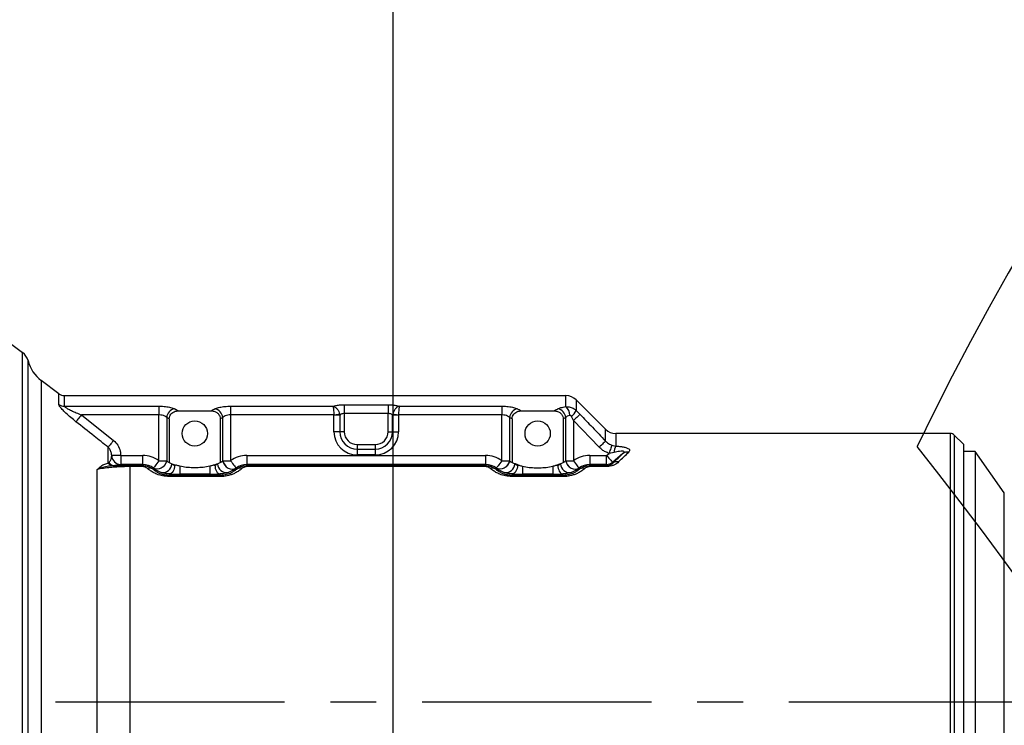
# Model space of a CAD drawing. Extents: x 0 to 8410, y 0 to 5940.
# Tile 60 of 212: x 1474 to 2019, y 4699 to 5090. Entities that reach past the tile are written whole.
import ezdxf

# ---------------------------------------------------------------- set-up
doc = ezdxf.new("R2010")
doc.units = 0
doc.header["$LTSCALE"] = 10
doc.linetypes.add('CENTERX2', pattern=[20.32, 12.7, -2.54, 2.54, -2.54])
doc.layers.get('0').update_dxf_attribs({"linetype": 'CONTINUOUS'})
doc.styles.add('SLDTEXTSTYLE0', font='TXT', dxfattribs={"width": 0.605})
doc.dimstyles.new('SLDDIMSTYLE1', dxfattribs={"dimtxt": 50, "dimasz": 50, "dimexe": 0, "dimexo": 0.0625, "dimgap": 12.5, "dimtad": 1, "dimdec": 1, "dimrnd": 1e-09, "dimzin": 12, "dimtxsty": 'SLDTEXTSTYLE0', "dimsah": 1, "dimcen": 0.09, "dimazin": 3, "dimtfac": 1, "dimtofl": 0, "dimtmove": 0, "dimatfit": 3, "dimtolj": 1, "dimtzin": 12})
doc.dimstyles.new('SLDDIMSTYLE3', dxfattribs={"dimtxt": 0.18, "dimasz": 50, "dimexe": 0, "dimexo": 0.0625, "dimgap": 0, "dimtad": 0, "dimtih": 1, "dimtoh": 1, "dimdec": 0, "dimrnd": 1e-09, "dimzin": 0, "dimtxsty": 'STANDARD', "dimblk1": 'NONE', "dimblk2": 'NONE', "dimsah": 1, "dimcen": 0.09, "dimazin": 3, "dimtfac": 50, "dimtdec": 0, "dimtofl": 0, "dimtmove": 0, "dimatfit": 3, "dimtolj": 1, "dimtzin": 0})

# ---------------------------------------------------------------- blocks, each defined once
blk = doc.blocks.new('_D_4')
at = {"color": 7, "linetype": 'CONTINUOUS'}
for p, q in [((1680.76, 4421.35), (1680.76, 5159.48)), ((3855.76, 4731.35), (3855.76, 5159.48)), ((1680.76, 5144.48), (3855.76, 5144.48))]:
    blk.add_line(p, q, dxfattribs=at)
for points in [[(1680.76, 5144.48), (1730.76, 5136.98), (1730.76, 5151.98)], [(3855.76, 5144.48), (3805.76, 5151.98), (3805.76, 5136.98)]]:
    blk.add_solid(points, dxfattribs=at)
at = {"color": 7, "linetype": 'CONTINUOUS', "insert": (2691.87, 5208.93), "char_height": 50, "attachment_point": 1, "style": 'SLDTEXTSTYLE0'}
blk.add_mtext('2175', dxfattribs=at)

msp = doc.modelspace()

# ---------------------------------------------------------------- linework, layer by layer
at = {"color": 7, "linetype": 'CONTINUOUS'}
for p, q in [((1495.48, 4882.36), (1485.73, 4889.68)), ((1498.49, 4881.35), (1776.45, 4881.35)), ((1782.1, 4879.01), (1798.42, 4862.7)), ((1561.52, 4872.88), (1580, 4872.88)), ((1751.52, 4872.88), (1770, 4872.88)), ((1556.65, 4868.43), (1556.65, 4844.21)), ((1584.87, 4868.43), (1584.87, 4844.21)), ((1746.65, 4868.43), (1746.65, 4844.21)), ((1774.87, 4868.43), (1774.87, 4844.21)), ((1989.52, 4860.35), (1804.07, 4860.35)), ((1996.76, 4854.35), (1991.64, 4859.47)), ((1996.76, 4854.35), (1996.76, 4568.35)), ((2003.26, 4850.35), (1996.76, 4850.35)), ((2019.35, 4827.38), (2003.26, 4850.35)), ((2003.26, 4850.35), (2003.26, 4572.35)), ((1571.76, 4841.35), (1569.76, 4841.35)), ((1759.76, 4841.35), (1761.76, 4841.35))]:
    msp.add_line(p, q, dxfattribs=at)
at = {"color": 8, "linetype": 'CONTINUOUS'}
for p, q in [((1495.48, 4876.45), (1495.48, 4882.36)), ((1498.49, 4881.35), (1498.49, 4875.48)), ((1776.45, 4875.22), (1776.45, 4881.35)), ((1782.1, 4879.01), (1782.1, 4873.09)), ((1498.49, 4875.48), (1550.87, 4875.48)), ((1550.87, 4875.48), (1550.87, 4870.65)), ((1590.65, 4875.48), (1647.36, 4875.48)), ((1590.65, 4875.48), (1590.65, 4870.65)), ((1653.61, 4876.28), (1677.91, 4876.28)), ((1653.61, 4876.28), (1653.61, 4871.43)), ((1677.91, 4876.28), (1677.91, 4871.43)), ((1684.16, 4875.48), (1740.87, 4875.48)), ((1740.87, 4875.48), (1740.87, 4870.65)), ((1782.1, 4873.09), (1784.18, 4870.99)), ((1507.96, 4870.65), (1525.77, 4856.47)), ((1550.87, 4870.65), (1507.96, 4870.65)), ((1550.87, 4845.2), (1550.87, 4870.65)), ((1555.2, 4869.22), (1555.2, 4845.2)), ((1586.32, 4845.2), (1586.32, 4869.22)), ((1590.65, 4870.65), (1590.65, 4845.2)), ((1647.85, 4870.65), (1590.65, 4870.65)), ((1647.86, 4870.53), (1647.85, 4870.65)), ((1647.86, 4861.35), (1647.86, 4870.53)), ((1651.14, 4870.53), (1647.86, 4870.53)), ((1651.05, 4871.1), (1651.14, 4870.53)), ((1651.14, 4870.53), (1651.14, 4861.35)), ((1653.61, 4871.43), (1653.61, 4861.35)), ((1677.91, 4871.43), (1653.61, 4871.43)), ((1677.91, 4861.35), (1677.91, 4871.43)), ((1680.37, 4870.53), (1680.47, 4871.1)), ((1680.37, 4861.35), (1680.37, 4870.53)), ((1683.66, 4870.53), (1680.37, 4870.53)), ((1683.67, 4870.65), (1683.66, 4870.53)), ((1683.66, 4870.53), (1683.66, 4861.35)), ((1740.87, 4870.65), (1683.67, 4870.65)), ((1740.87, 4845.2), (1740.87, 4870.65)), ((1745.2, 4869.22), (1745.2, 4845.2)), ((1776.32, 4845.2), (1776.32, 4869.22)), ((1780.65, 4867.59), (1779.61, 4869.68)), ((1780.65, 4867.59), (1780.65, 4845.2)), ((1794.88, 4852.77), (1780.65, 4867.59)), ((1651.14, 4861.35), (1647.86, 4861.35)), ((1653.61, 4861.35), (1651.14, 4861.35)), ((1677.91, 4861.35), (1680.37, 4861.35)), ((1680.37, 4861.35), (1683.66, 4861.35)), ((1798.42, 4856.15), (1798.42, 4862.7)), ((1804.07, 4860.35), (1804.07, 4853.41)), ((1989.52, 4562.35), (1989.52, 4860.35)), ((1991.64, 4859.47), (1991.64, 4563.23)), ((1522.76, 4843.92), (1522.76, 4852.72)), ((1660.76, 4854.2), (1670.76, 4854.2)), ((1660.76, 4854.2), (1660.76, 4851.74)), ((1660.76, 4851.74), (1670.76, 4851.74)), ((1660.76, 4851.74), (1660.76, 4848.46)), ((1670.76, 4854.2), (1670.76, 4851.74)), ((1670.76, 4851.74), (1670.76, 4848.46)), ((1801.8, 4853.92), (1804.07, 4853.41)), ((1529.76, 4848.18), (1529.76, 4843.18)), ((1529.76, 4848.18), (1541.9, 4848.18)), ((1541.9, 4848.18), (1541.9, 4843.18)), ((1550.87, 4845.2), (1555.2, 4845.2)), ((1586.32, 4845.2), (1590.65, 4845.2)), ((1599.62, 4848.18), (1731.9, 4848.18)), ((1599.62, 4848.18), (1599.62, 4843.18)), ((1670.76, 4848.46), (1660.76, 4848.46)), ((1731.9, 4848.18), (1731.9, 4843.18)), ((1740.87, 4845.2), (1745.2, 4845.2)), ((1776.32, 4845.2), (1780.65, 4845.2)), ((1789.62, 4848.18), (1789.62, 4843.18)), ((1789.62, 4848.18), (1799, 4848.18)), ((1799, 4848.18), (1800.39, 4849.34)), ((1799, 4843.18), (1799, 4848.18)), ((1803.14, 4849.76), (1800.39, 4849.34)), ((1808, 4849.21), (1802.21, 4844.35)), ((1516.75, 4606.43), (1516.75, 4840.43)), ((1522.76, 4843.92), (1523.1, 4844.23)), ((1526.44, 4842.53), (1525.55, 4842.48)), ((1541.9, 4843.18), (1529.76, 4843.18)), ((1534.78, 4841.99), (1534.78, 4842.6)), ((1534.78, 4842.6), (1541.66, 4842.6)), ((1534.78, 4841.99), (1534.78, 4613.6)), ((1541.66, 4841.99), (1534.78, 4841.99)), ((1541.66, 4842.6), (1541.9, 4843.18)), ((1541.66, 4841.99), (1541.66, 4842.6)), ((1547.9, 4841.18), (1547.63, 4840.54)), ((1558.09, 4843.49), (1558.09, 4843.59)), ((1562.42, 4842.22), (1562.42, 4837.84)), ((1579.1, 4842.22), (1579.1, 4837.84)), ((1583.43, 4843.59), (1583.43, 4843.49)), ((1593.88, 4840.54), (1593.62, 4841.18)), ((1599.62, 4843.18), (1599.86, 4842.6)), ((1731.9, 4843.18), (1599.62, 4843.18)), ((1599.86, 4841.99), (1599.86, 4842.6)), ((1599.86, 4842.6), (1731.66, 4842.6)), ((1731.66, 4841.99), (1599.86, 4841.99)), ((1731.66, 4842.6), (1731.9, 4843.18)), ((1731.66, 4841.99), (1731.66, 4842.6)), ((1737.9, 4841.18), (1737.63, 4840.54)), ((1748.09, 4843.49), (1748.09, 4843.59)), ((1752.42, 4842.22), (1752.42, 4837.84)), ((1769.1, 4842.22), (1769.1, 4837.84)), ((1773.43, 4843.59), (1773.43, 4843.49)), ((1783.88, 4840.54), (1783.62, 4841.18)), ((1789.62, 4843.18), (1789.86, 4842.6)), ((1799, 4843.18), (1789.62, 4843.18)), ((1789.86, 4841.99), (1789.86, 4842.6)), ((1789.86, 4842.6), (1799.21, 4842.6)), ((1799.21, 4841.99), (1789.86, 4841.99)), ((1799.21, 4842.6), (1799, 4843.18)), ((1799.21, 4841.99), (1799.21, 4842.6)), ((1802.21, 4844.35), (1802.36, 4843.94)), ((1556.78, 4837.9), (1556.53, 4837.29)), ((1556.53, 4836.5), (1556.53, 4837.29)), ((1556.53, 4837.29), (1584.99, 4837.29)), ((1584.99, 4836.5), (1556.53, 4836.5)), ((1579.1, 4837.84), (1562.42, 4837.84)), ((1584.99, 4837.29), (1584.74, 4837.9)), ((1584.99, 4836.5), (1584.99, 4837.29)), ((1746.78, 4837.9), (1746.53, 4837.29)), ((1746.53, 4836.5), (1746.53, 4837.29)), ((1746.53, 4837.29), (1774.99, 4837.29)), ((1774.99, 4836.5), (1746.53, 4836.5)), ((1769.1, 4837.84), (1752.42, 4837.84)), ((1774.99, 4837.29), (1774.74, 4837.9)), ((1774.99, 4836.5), (1774.99, 4837.29)), ((2019.35, 4595.32), (2019.35, 4827.38))]:
    msp.add_line(p, q, dxfattribs=at)
at = {"color": 7, "linetype": 'CENTERX2'}
msp.add_line((3855.76, 4711.35), (1155.22, 4711.35), dxfattribs=at)
at = {"color": 7, "linetype": 'CONTINUOUS', "flags": 128}
msp.add_lwpolyline([(1454.08, 4920.94), (1464.94, 4912.91), (1475.36, 4905.21)], dxfattribs=at)
at = {"color": 8, "linetype": 'CONTINUOUS', "flags": 128}
for points in [[(1507.96, 4870.65), (1507.45, 4870.01), (1506.95, 4869.39), (1506.48, 4868.79), (1506.06, 4868.25), (1505.68, 4867.78), (1505.37, 4867.38), (1505.12, 4867.07), (1504.95, 4866.86)], [(1647.85, 4870.65), (1648.32, 4870.72), (1648.78, 4870.78), (1649.22, 4870.84), (1649.65, 4870.9), (1650.05, 4870.96), (1650.42, 4871.01), (1650.76, 4871.05), (1651.05, 4871.1)], [(1680.47, 4871.1), (1680.76, 4871.05), (1681.1, 4871.01), (1681.47, 4870.96), (1681.87, 4870.9), (1682.3, 4870.84), (1682.74, 4870.78), (1683.2, 4870.72), (1683.67, 4870.65)], [(1784.18, 4870.99), (1784.01, 4870.83), (1783.74, 4870.57), (1783.38, 4870.22), (1782.94, 4869.8), (1782.43, 4869.3), (1781.87, 4868.76), (1781.27, 4868.18), (1780.65, 4867.59)], [(1525.77, 4856.47), (1525.26, 4855.85), (1524.78, 4855.23), (1524.31, 4854.66), (1523.89, 4854.12), (1523.51, 4853.65), (1523.19, 4853.25), (1522.94, 4852.94), (1522.76, 4852.72)], [(1798.42, 4856.15), (1798.24, 4855.98), (1797.96, 4855.72), (1797.6, 4855.37), (1797.16, 4854.95), (1796.65, 4854.46), (1796.09, 4853.92), (1795.49, 4853.35), (1794.88, 4852.77)], [(1801.8, 4853.92), (1801.72, 4853.64), (1801.6, 4853.26), (1801.45, 4852.77), (1801.27, 4852.2), (1801.07, 4851.55), (1800.85, 4850.85), (1800.62, 4850.1), (1800.39, 4849.34)], [(1529.76, 4848.18), (1528.79, 4848.16), (1527.85, 4848.14), (1526.99, 4848.12), (1526.24, 4848.11), (1525.62, 4848.09), (1525.15, 4848.08), (1524.86, 4848.08), (1524.76, 4848.07)], [(1555.2, 4845.2), (1554.81, 4844.01), (1554.15, 4842.89), (1553.26, 4841.94), (1552.21, 4841.2), (1551.07, 4840.74), (1549.92, 4840.58), (1548.83, 4840.74), (1547.88, 4841.2)], [(1550.87, 4845.2), (1550.3, 4844.44), (1549.75, 4843.7), (1549.25, 4843.02), (1548.8, 4842.42), (1548.42, 4841.92), (1548.14, 4841.54), (1547.96, 4841.3), (1547.88, 4841.2)], [(1555.23, 4845.18), (1554.83, 4843.98), (1554.17, 4842.87), (1553.28, 4841.91), (1552.23, 4841.18), (1551.09, 4840.72), (1549.94, 4840.56), (1548.85, 4840.72), (1547.9, 4841.18)], [(1586.29, 4845.18), (1586.68, 4843.98), (1587.35, 4842.87), (1588.24, 4841.91), (1589.29, 4841.18), (1590.43, 4840.72), (1591.58, 4840.56), (1592.67, 4840.72), (1593.62, 4841.18)], [(1586.32, 4845.2), (1586.71, 4844.01), (1587.37, 4842.89), (1588.26, 4841.94), (1589.31, 4841.2), (1590.45, 4840.74), (1591.6, 4840.58), (1592.69, 4840.74), (1593.64, 4841.2)], [(1590.65, 4845.2), (1591.22, 4844.44), (1591.77, 4843.7), (1592.27, 4843.02), (1592.72, 4842.42), (1593.1, 4841.92), (1593.38, 4841.54), (1593.56, 4841.3), (1593.64, 4841.2)], [(1745.2, 4845.2), (1744.81, 4844.01), (1744.15, 4842.89), (1743.26, 4841.94), (1742.21, 4841.2), (1741.07, 4840.74), (1739.92, 4840.58), (1738.83, 4840.74), (1737.88, 4841.2)], [(1740.87, 4845.2), (1740.3, 4844.44), (1739.75, 4843.7), (1739.25, 4843.02), (1738.8, 4842.42), (1738.42, 4841.92), (1738.14, 4841.54), (1737.96, 4841.3), (1737.88, 4841.2)], [(1745.23, 4845.18), (1744.83, 4843.98), (1744.17, 4842.87), (1743.28, 4841.91), (1742.23, 4841.18), (1741.09, 4840.72), (1739.94, 4840.56), (1738.85, 4840.72), (1737.9, 4841.18)], [(1776.29, 4845.18), (1776.68, 4843.98), (1777.35, 4842.87), (1778.24, 4841.91), (1779.29, 4841.18), (1780.43, 4840.72), (1781.58, 4840.56), (1782.67, 4840.72), (1783.62, 4841.18)], [(1776.32, 4845.2), (1776.71, 4844.01), (1777.37, 4842.89), (1778.26, 4841.94), (1779.31, 4841.2), (1780.45, 4840.74), (1781.6, 4840.58), (1782.69, 4840.74), (1783.64, 4841.2)], [(1780.65, 4845.2), (1781.22, 4844.44), (1781.77, 4843.7), (1782.27, 4843.02), (1782.72, 4842.42), (1783.1, 4841.92), (1783.38, 4841.54), (1783.56, 4841.3), (1783.64, 4841.2)], [(1799, 4848.18), (1799.62, 4847.45), (1800.21, 4846.75), (1800.75, 4846.1), (1801.23, 4845.52), (1801.63, 4845.04), (1801.94, 4844.68), (1802.13, 4844.45), (1802.21, 4844.35)], [(1559.6, 4842.89), (1559.53, 4841.94), (1559.36, 4841.01), (1559.1, 4840.16), (1558.75, 4839.41), (1558.32, 4838.79), (1557.84, 4838.32), (1557.32, 4838.02), (1556.78, 4837.9)], [(1581.92, 4842.89), (1581.99, 4841.94), (1582.16, 4841.01), (1582.42, 4840.16), (1582.77, 4839.41), (1583.2, 4838.79), (1583.68, 4838.32), (1584.2, 4838.02), (1584.74, 4837.9)], [(1749.6, 4842.89), (1749.53, 4841.94), (1749.36, 4841.01), (1749.1, 4840.16), (1748.75, 4839.41), (1748.32, 4838.79), (1747.84, 4838.32), (1747.32, 4838.02), (1746.78, 4837.9)], [(1771.92, 4842.89), (1771.99, 4841.94), (1772.16, 4841.01), (1772.42, 4840.16), (1772.77, 4839.41), (1773.2, 4838.79), (1773.68, 4838.32), (1774.2, 4838.02), (1774.74, 4837.9)]]:
    msp.add_lwpolyline(points, dxfattribs=at)
at = {"color": 7, "linetype": 'CONTINUOUS'}
for centre in [(1570.76, 4860.35), (1760.76, 4860.35)]:
    msp.add_circle(centre, 7, dxfattribs=at)
for centre, radius, start, end in [((3409.39, 4158), 1597.52, 55.72743, 154.20614), ((1470.61, 4898.78), 8, 14.252, 53.546), ((1497.75, 4905.67), 20, 194.252, 233.0737), ((1498.49, 4886.35), 5, 233.0737, 270), ((1776.45, 4873.35), 8, 45, 90), ((1804.07, 4868.35), 8, 225, 270), ((1989.52, 4857.35), 3, 45, 90), ((248.79, 3489.09), 2196.98, 6.11166, 38.37992), ((1569.76, 4872.85), 31.5, 245.3992, 248.2553), ((1571.76, 4872.85), 31.5, 291.7447, 294.6008), ((1759.76, 4872.85), 31.5, 245.3992, 248.2553), ((1761.76, 4872.85), 31.5, 291.7447, 294.6008)]:
    msp.add_arc(centre, radius, start, end, dxfattribs=at)
at = {"color": 8, "linetype": 'CONTINUOUS'}
for centre, radius, start, end in [((1498.48, 4880.6), 5.12, 234.1715, 270.0986), ((1560.7, 4868.59), 5.53, 102.167, 173.5304), ((1580.82, 4868.59), 5.53, 6.4696, 77.833), ((1750.7, 4868.59), 5.53, 102.167, 173.5304), ((1770.82, 4868.59), 5.53, 6.4695, 77.8335), ((1771.88, 4870.36), 6.67, 0.3347, 46.7571), ((1772.28, 4877.66), 10.83, 312.555, 335.0523), ((1660.76, 4861.35), 12.9, 180, 270), ((1660.76, 4861.35), 9.62, 180, 270), ((1660.76, 4861.35), 7.15, 180, 270), ((1670.76, 4861.35), 12.9, 270, 0), ((1670.76, 4861.35), 9.62, 270, 0), ((1670.76, 4861.35), 7.15, 270, 0), ((1812.49, 4849.32), 9.36, 154.0618, 177.3054), ((1529.76, 4848.18), 5, 181.2722, 269.9984), ((1810.56, 4845.93), 4.15, 80.8981, 127.9416), ((1526.05, 4846.85), 4.4, 221.6531, 263.551), ((1526.58, 4846.92), 4.4, 217.7152, 268.1789), ((1545.77, 4837.63), 3.45, 57.4094, 109.268), ((1553.11, 4843.64), 4.98, 259.7824, 358.3033), ((1588.41, 4843.64), 4.98, 181.6967, 280.2176), ((1595.74, 4837.63), 3.45, 70.732, 122.5906), ((1735.77, 4837.63), 3.45, 57.4094, 109.268), ((1743.11, 4843.64), 4.98, 259.7824, 358.3033), ((1778.41, 4843.64), 4.98, 181.6969, 280.2177), ((1785.74, 4837.63), 3.45, 70.7325, 122.5902), ((1799, 4848.19), 5, 270.0264, 309.9705), ((1804.64, 4840.9), 3.8, 75.8144, 126.8181)]:
    msp.add_arc(centre, radius, start, end, dxfattribs=at)
for centre, major_axis, ratio, start_param, end_param in [((1531.82, 4711.35), (0, 170), 0.560369, 5.966136, 5.988008), ((1609.7, 4711.35), (0, 170), 0.560369, 0.295177, 0.31705), ((1721.82, 4711.35), (0, 170), 0.560369, 5.966136, 5.988008), ((1799.7, 4711.35), (0, 170), 0.560369, 0.295177, 0.31705), ((1527.49, 4711.35), (0, 165), 0.57735, 5.972133, 5.988008), ((1614.03, 4711.35), (0, 165), 0.57735, 0.295177, 0.311052), ((1717.49, 4711.35), (0, 165), 0.57735, 5.972133, 5.988008), ((1804.03, 4711.35), (0, 165), 0.57735, 0.295177, 0.311052), ((1541.9, 4833.17), (5.74, 13.87), 0.999286, 6.034697, 6.675632), ((1546.45, 4833.7), (-8.25, 12.89), 0.937665, 5.040722, 5.043085), ((1561.09, 4852.83), (-5.5, 8.6), 0.937665, 1.899129, 2.23068), ((1580.43, 4852.83), (5.5, 8.6), 0.937665, 4.052505, 4.384056), ((1595.07, 4833.7), (8.25, 12.89), 0.937665, 1.240101, 1.242464), ((1599.62, 4833.17), (5.74, -13.87), 0.999286, 2.749146, 3.390081), ((1731.9, 4833.17), (5.74, 13.87), 0.999286, 6.034697, 6.675632), ((1736.45, 4833.7), (-8.25, 12.89), 0.937665, 5.040722, 5.043085), ((1751.09, 4852.83), (-5.5, 8.6), 0.937665, 1.899129, 2.23068), ((1770.43, 4852.83), (5.5, 8.6), 0.937665, 4.052505, 4.384056), ((1785.07, 4833.7), (8.25, 12.89), 0.937665, 1.240101, 1.242464), ((1789.62, 4833.17), (5.74, -13.87), 0.999286, 2.749146, 3.390081), ((1645.41, 4715.18), (171.76, 143.95), 0.022431, 5.84571, 5.935632), ((1648.62, 4711.35), (171.76, 148.95), 0.022552, 5.844952, 5.934873), ((1541.9, 4833.17), (3.83, 9.25), 0.998574, 6.034697, 6.675632), ((1542.12, 4833.7), (-5.47, 8.74), 0.907591, 5.034874, 5.037237), ((1556.76, 4852.83), (-8.29, 12.74), 0.95807, 1.901544, 2.233095), ((1562.42, 4843.18), (5, 0), 0.069842, 4.113158, 4.228761), ((1579.1, 4843.18), (5, 0), 0.069842, 5.196017, 5.31162), ((1584.76, 4852.83), (8.29, 12.74), 0.95807, 4.05009, 4.381641), ((1599.4, 4833.7), (5.47, 8.74), 0.907591, 1.245949, 1.248312), ((1599.62, 4833.17), (-3.83, 9.25), 0.998574, 5.890739, 6.531674), ((1731.9, 4833.17), (3.83, 9.25), 0.998574, 6.034697, 6.675632), ((1732.12, 4833.7), (-5.47, 8.74), 0.907591, 5.034874, 5.037237), ((1746.76, 4852.83), (-8.29, 12.74), 0.95807, 1.901544, 2.233095), ((1752.42, 4843.18), (5, 0), 0.069842, 4.113158, 4.228761), ((1769.1, 4843.18), (5, 0), 0.069842, 5.196017, 5.31162), ((1774.76, 4852.83), (8.29, 12.74), 0.95807, 4.05009, 4.381641), ((1789.4, 4833.7), (5.47, 8.74), 0.907591, 1.245949, 1.248312), ((1789.62, 4833.17), (-3.83, 9.25), 0.998574, 5.890739, 6.531674), ((1562.42, 4838.18), (10, 0), 0.034921, 4.113158, 4.712389), ((1579.1, 4838.18), (10, 0), 0.034921, 4.712389, 5.31162), ((1752.42, 4838.18), (10, 0), 0.034921, 4.113158, 4.712389), ((1769.1, 4838.18), (10, 0), 0.034921, 4.712389, 5.31162)]:
    msp.add_ellipse(centre, major_axis=major_axis, ratio=ratio, start_param=start_param, end_param=end_param, dxfattribs=at)
for points, knots in [([(1475.36, 4554.97), (1475.36, 4556.67), (1475.36, 4560.06), (1475.36, 4565.58), (1475.36, 4571.44), (1475.36, 4578.87), (1475.36, 4588.04), (1475.36, 4598.07), (1475.36, 4607.47), (1475.36, 4616.59), (1475.36, 4626.62), (1475.36, 4637.21), (1475.36, 4647.73), (1475.36, 4657.76), (1475.36, 4667.65), (1475.36, 4678.01), (1475.36, 4689.18), (1475.36, 4700.72), (1475.36, 4711.89), (1475.36, 4722.38), (1475.36, 4732.58), (1475.36, 4742.95), (1475.36, 4753.73), (1475.36, 4764.88), (1475.36, 4775.88), (1475.36, 4785.9), (1475.36, 4794.96), (1475.36, 4803.08), (1475.36, 4811.02), (1475.36, 4820.37), (1475.36, 4830.91), (1475.36, 4841.52), (1475.36, 4850.77), (1475.36, 4858.75), (1475.36, 4865.85), (1475.36, 4872.13), (1475.36, 4877.88), (1475.36, 4883.37), (1475.36, 4888.32), (1475.36, 4892.57), (1475.36, 4896.57), (1475.36, 4900.18), (1475.36, 4903.05), (1475.36, 4904.87), (1475.36, 4905.1), (1475.36, 4905.21)], [0, 0, 0, 0, 0.017382, 0.034798, 0.052813, 0.070864, 0.099487, 0.128259, 0.148713, 0.169221, 0.193822, 0.218517, 0.24079, 0.263133, 0.283409, 0.303738, 0.32833, 0.353015, 0.375089, 0.397231, 0.417691, 0.438205, 0.461758, 0.485399, 0.509125, 0.53294, 0.551624, 0.57035, 0.589117, 0.607928, 0.638488, 0.669231, 0.693574, 0.718008, 0.742338, 0.763424, 0.784569, 0.808343, 0.832665, 0.85471, 0.876823, 0.907251, 0.937858, 0.968741, 1, 1, 1, 1]), ([(1478.36, 4900.75), (1478.36, 4900.62), (1478.36, 4900.37), (1478.36, 4898.32), (1478.36, 4895.06), (1478.36, 4890.48), (1478.36, 4884.57), (1478.36, 4877.66), (1478.36, 4870.01), (1478.36, 4862.25), (1478.36, 4854.23), (1478.36, 4846.13), (1478.36, 4836.98), (1478.36, 4826.95), (1478.36, 4816.03), (1478.36, 4805.26), (1478.36, 4794.43), (1478.36, 4782.46), (1478.36, 4768.88), (1478.36, 4753.55), (1478.36, 4737.74), (1478.36, 4722.3), (1478.36, 4707.47), (1478.36, 4694.07), (1478.36, 4681.5), (1478.36, 4669.81), (1478.36, 4657.1), (1478.36, 4644.52), (1478.36, 4632.15), (1478.36, 4621.31), (1478.36, 4610.95), (1478.36, 4600.83), (1478.36, 4590.87), (1478.36, 4581.17), (1478.36, 4571.97), (1478.36, 4566.38), (1478.36, 4563.58)], [0, 0, 0, 0, 0.033786, 0.067809, 0.101418, 0.135261, 0.16984, 0.204673, 0.234799, 0.265093, 0.290863, 0.316152, 0.341541, 0.371849, 0.399704, 0.427693, 0.452962, 0.478329, 0.511923, 0.545749, 0.580311, 0.615128, 0.645252, 0.675544, 0.701312, 0.7266, 0.751987, 0.785573, 0.811808, 0.838153, 0.863412, 0.888769, 0.916316, 0.943991, 0.971929, 1, 1, 1, 1]), ([(1485.73, 4889.68), (1485.73, 4889.62), (1485.73, 4889.47), (1485.73, 4888.06), (1485.73, 4885.33), (1485.73, 4881.3), (1485.73, 4876.06), (1485.73, 4869.69), (1485.73, 4862.23), (1485.73, 4853.6), (1485.73, 4843.97), (1485.73, 4833.46), (1485.73, 4822.13), (1485.73, 4809.87), (1485.73, 4798.88), (1485.73, 4789.64), (1485.73, 4782.43), (1485.73, 4775.05), (1485.73, 4765.79), (1485.73, 4754.5), (1485.73, 4741.09), (1485.73, 4727.39), (1485.73, 4713.22), (1485.73, 4698.7), (1485.73, 4683.83), (1485.73, 4668.97), (1485.73, 4654.46), (1485.73, 4640.43), (1485.73, 4626.95), (1485.73, 4613.92), (1485.73, 4603.15), (1485.73, 4594.44), (1485.73, 4587.59), (1485.73, 4581.04), (1485.73, 4576.97), (1485.73, 4574.93)], [0, 0, 0, 0, 0.0245279, 0.0584541, 0.0926158, 0.1275204, 0.1626816, 0.1966085, 0.2307711, 0.2656766, 0.300839, 0.3347661, 0.3689291, 0.403835, 0.4389975, 0.457204, 0.4754483, 0.4937285, 0.5120462, 0.543245, 0.5746263, 0.6063849, 0.6383363, 0.672264, 0.7064269, 0.741333, 0.7764956, 0.8104217, 0.8448321, 0.879488, 0.9146493, 0.9358984, 0.9572067, 0.9785732, 1, 1, 1, 1]), ([(1504.95, 4866.86), (1503.98, 4867.64), (1502.05, 4869.2), (1499.43, 4871.55), (1497.32, 4873.66), (1495.98, 4875.27), (1495.52, 4876.11), (1495.49, 4876.38), (1495.48, 4876.45)], [0, 0, 0, 0, 0.226354, 0.452072, 0.65437, 0.824635, 0.956908, 1, 1, 1, 1]), ([(1498.49, 4875.48), (1498.49, 4875.44), (1498.51, 4875.34), (1498.71, 4875.13), (1499.26, 4874.71), (1500.45, 4874), (1502.54, 4872.96), (1505.12, 4871.8), (1507.01, 4871.03), (1507.96, 4870.65)], [0, 0, 0, 0, 0.030506, 0.096123, 0.130901, 0.282736, 0.489723, 0.742858, 1, 1, 1, 1]), ([(1550.87, 4875.48), (1551, 4875.48), (1552.25, 4875.47), (1554.62, 4875.33), (1557.6, 4874.83), (1558.89, 4874.28), (1559.53, 4874)], [0, 0, 0, 0, 0.03693, 0.349751, 0.673448, 1, 1, 1, 1]), ([(1581.99, 4874), (1582.11, 4874.06), (1582.78, 4874.41), (1584.44, 4874.93), (1587.35, 4875.39), (1589.55, 4875.45), (1590.65, 4875.48)], [0, 0, 0, 0, 0.068846, 0.384437, 0.69312, 1, 1, 1, 1]), ([(1647.36, 4875.48), (1647.79, 4875.61), (1648.81, 4875.91), (1650.97, 4876.21), (1652.73, 4876.26), (1653.61, 4876.28)], [0, 0, 0, 0, 0.272787, 0.637465, 1, 1, 1, 1]), ([(1647.36, 4875.48), (1647.37, 4875.48), (1647.78, 4875.37), (1648.62, 4874.99), (1649.72, 4873.96), (1650.6, 4872.64), (1650.9, 4871.62), (1651.05, 4871.1)], [0, 0, 0, 0, 0.002295, 0.264569, 0.514561, 0.752694, 1, 1, 1, 1]), ([(1647.36, 4875.48), (1647.36, 4875.48), (1647.39, 4875.4), (1647.45, 4875.2), (1647.56, 4874.64), (1647.68, 4873.69), (1647.79, 4872.25), (1647.83, 4871.19), (1647.85, 4870.65)], [0, 0, 0, 0, 0.002289, 0.135658, 0.265183, 0.515077, 0.753084, 1, 1, 1, 1]), ([(1677.91, 4876.28), (1678.79, 4876.26), (1680.55, 4876.21), (1682.71, 4875.91), (1683.73, 4875.61), (1684.16, 4875.48)], [0, 0, 0, 0, 0.362535, 0.727213, 1, 1, 1, 1]), ([(1684.16, 4875.48), (1684.15, 4875.48), (1683.74, 4875.37), (1682.9, 4874.99), (1681.8, 4873.96), (1680.92, 4872.64), (1680.62, 4871.62), (1680.47, 4871.1)], [0, 0, 0, 0, 0.002295, 0.264568, 0.51456, 0.752693, 1, 1, 1, 1]), ([(1684.16, 4875.48), (1684.16, 4875.48), (1684.13, 4875.4), (1684.07, 4875.2), (1683.96, 4874.64), (1683.84, 4873.69), (1683.73, 4872.25), (1683.69, 4871.19), (1683.67, 4870.65)], [0, 0, 0, 0, 0.002289, 0.135658, 0.265183, 0.515077, 0.753084, 1, 1, 1, 1]), ([(1740.87, 4875.48), (1741, 4875.48), (1742.25, 4875.47), (1744.62, 4875.33), (1747.6, 4874.83), (1748.89, 4874.28), (1749.53, 4874)], [0, 0, 0, 0, 0.03693, 0.349751, 0.673448, 1, 1, 1, 1]), ([(1771.99, 4874), (1772.51, 4874.24), (1773.64, 4874.76), (1775.46, 4875.06), (1776.45, 4875.22)], [0, 0, 0, 0, 0.460625, 1, 1, 1, 1]), ([(1776.45, 4875.22), (1777.21, 4875.19), (1778.78, 4875.13), (1780.73, 4874.27), (1781.72, 4873.42), (1782.1, 4873.09)], [0, 0, 0, 0, 0.3690345, 0.7561565, 1, 1, 1, 1]), ([(1522.76, 4852.72), (1520.16, 4854.8), (1514.23, 4859.52), (1508.28, 4864.22), (1504.95, 4866.86)], [0, 0, 0, 0, 0.439721, 1, 1, 1, 1]), ([(1555.2, 4869.22), (1554.88, 4869.49), (1554.26, 4870.01), (1552.81, 4870.49), (1551.68, 4870.63), (1551.06, 4870.65), (1550.94, 4870.65), (1550.87, 4870.65)], [0, 0, 0, 0, 0.334904, 0.657407, 0.932412, 0.963982, 1, 1, 1, 1]), ([(1590.65, 4870.65), (1590.1, 4870.62), (1588.99, 4870.56), (1587.52, 4870.11), (1586.71, 4869.61), (1586.38, 4869.28), (1586.32, 4869.22)], [0, 0, 0, 0, 0.300063, 0.606615, 0.928493, 1, 1, 1, 1]), ([(1653.61, 4871.43), (1653.28, 4871.41), (1652.6, 4871.36), (1651.72, 4871.03), (1651.34, 4870.7), (1651.14, 4870.53)], [0, 0, 0, 0, 0.3246975, 0.6616431, 1, 1, 1, 1]), ([(1680.37, 4870.53), (1680.18, 4870.7), (1679.8, 4871.03), (1678.92, 4871.36), (1678.24, 4871.41), (1677.91, 4871.43)], [0, 0, 0, 0, 0.338357, 0.675302, 1, 1, 1, 1]), ([(1745.2, 4869.22), (1744.88, 4869.49), (1744.26, 4870.01), (1742.81, 4870.49), (1741.68, 4870.63), (1741.06, 4870.65), (1740.94, 4870.65), (1740.87, 4870.65)], [0, 0, 0, 0, 0.334904, 0.657407, 0.932412, 0.963982, 1, 1, 1, 1]), ([(1778.55, 4870.4), (1778.05, 4870.24), (1777.13, 4869.94), (1776.57, 4869.45), (1776.32, 4869.22)], [0, 0, 0, 0, 0.532634, 1, 1, 1, 1]), ([(1779.61, 4869.68), (1779.54, 4869.8), (1779.42, 4870.01), (1779.19, 4870.24), (1778.97, 4870.38), (1778.75, 4870.43), (1778.61, 4870.41), (1778.55, 4870.4)], [0, 0, 0, 0, 0.291439, 0.509737, 0.674533, 0.853627, 1, 1, 1, 1]), ([(1784.18, 4870.99), (1786.49, 4868.59), (1791.25, 4863.65), (1795.98, 4858.7), (1798.42, 4856.15)], [0, 0, 0, 0, 0.486225, 1, 1, 1, 1]), ([(1525.77, 4856.47), (1526.61, 4855.64), (1528.3, 4853.97), (1529.52, 4850.95), (1529.69, 4848.98), (1529.76, 4848.18)], [0, 0, 0, 0, 0.373599, 0.74654, 1, 1, 1, 1]), ([(1798.42, 4856.15), (1799.09, 4855.52), (1800.09, 4854.57), (1801.38, 4854.08), (1801.8, 4853.92)], [0, 0, 0, 0, 0.668132, 1, 1, 1, 1]), ([(1524.76, 4848.07), (1524.72, 4848.52), (1524.64, 4849.61), (1524.06, 4851.29), (1523.19, 4852.25), (1522.76, 4852.72)], [0, 0, 0, 0, 0.262741, 0.639643, 1, 1, 1, 1]), ([(1800.39, 4849.34), (1799.7, 4849.59), (1798.34, 4850.09), (1796.47, 4851.26), (1795.42, 4852.26), (1794.88, 4852.77)], [0, 0, 0, 0, 0.334568, 0.662593, 1, 1, 1, 1]), ([(1808, 4849.21), (1808.11, 4849.31), (1808.41, 4849.59), (1808.68, 4849.98), (1808.65, 4850.28), (1808.43, 4850.46), (1808.08, 4850.54), (1807.35, 4850.57), (1805.74, 4850.39), (1804.17, 4850.01), (1803.14, 4849.76)], [0, 0, 0, 0, 0.066189, 0.192071, 0.261704, 0.314979, 0.399364, 0.446513, 0.634037, 1, 1, 1, 1]), ([(1804.07, 4853.41), (1804.77, 4853.36), (1806.17, 4853.25), (1808.25, 4852.93), (1810.08, 4852.47), (1811.37, 4851.82), (1811.83, 4851.1), (1811.63, 4850.48), (1811.31, 4850.14), (1811.21, 4850.04)], [0, 0, 0, 0, 0.15193, 0.303542, 0.485529, 0.638001, 0.792424, 0.933884, 1, 1, 1, 1]), ([(1523.1, 4844.23), (1523.45, 4844.63), (1524.24, 4845.51), (1524.65, 4846.81), (1524.72, 4847.65), (1524.76, 4848.07)], [0, 0, 0, 0, 0.290852, 0.644576, 1, 1, 1, 1]), ([(1516.75, 4840.43), (1516.76, 4840.44), (1517.27, 4840.96), (1518.4, 4842), (1520.26, 4843.31), (1521.93, 4843.72), (1522.76, 4843.92)], [0, 0, 0, 0, 0.003027, 0.306596, 0.651055, 1, 1, 1, 1]), ([(1525.55, 4842.48), (1524.38, 4842.34), (1522.02, 4842.07), (1519.2, 4841.32), (1517.52, 4840.73), (1516.76, 4840.44), (1516.75, 4840.43)], [0, 0, 0, 0, 0.339944, 0.6851, 0.996782, 1, 1, 1, 1]), ([(1534.78, 4841.99), (1533.94, 4841.99), (1532.23, 4841.97), (1529.53, 4841.88), (1526.78, 4841.71), (1523.48, 4841.42), (1520.02, 4841), (1517.85, 4840.62), (1516.75, 4840.43)], [0, 0, 0, 0, 0.105059, 0.213185, 0.353978, 0.499337, 0.746955, 1, 1, 1, 1]), ([(1529.76, 4843.18), (1529.7, 4843.11), (1529.57, 4842.95), (1528.72, 4842.76), (1527.61, 4842.62), (1526.83, 4842.56), (1526.44, 4842.53)], [0, 0, 0, 0, 0.345977, 0.695764, 0.84711, 1, 1, 1, 1]), ([(1526.44, 4842.53), (1527.28, 4842.54), (1528.99, 4842.57), (1531.8, 4842.6), (1533.78, 4842.6), (1534.78, 4842.6)], [0, 0, 0, 0, 0.320812, 0.655243, 1, 1, 1, 1]), ([(1541.66, 4842.6), (1542.2, 4842.58), (1543.37, 4842.52), (1545.31, 4841.97), (1546.73, 4841.22), (1547.49, 4840.65), (1547.63, 4840.54)], [0, 0, 0, 0, 0.239047, 0.515291, 0.910035, 1, 1, 1, 1]), ([(1544.64, 4840.89), (1544.57, 4840.94), (1544.21, 4841.23), (1543.55, 4841.62), (1542.55, 4841.94), (1541.94, 4841.98), (1541.66, 4841.99)], [0, 0, 0, 0, 0.104377, 0.528757, 0.790156, 1, 1, 1, 1]), ([(1556.53, 4836.5), (1555.32, 4836.57), (1552.9, 4836.71), (1549.92, 4837.67), (1547.58, 4838.79), (1545.9, 4839.87), (1545.01, 4840.58), (1544.64, 4840.89)], [0, 0, 0, 0, 0.236584, 0.473766, 0.666349, 0.859342, 1, 1, 1, 1]), ([(1547.63, 4840.54), (1547.91, 4840.31), (1548.55, 4839.8), (1549.79, 4839.01), (1551.51, 4838.18), (1553.6, 4837.54), (1555.44, 4837.31), (1556.35, 4837.3), (1556.53, 4837.29)], [0, 0, 0, 0, 0.150834, 0.347762, 0.549012, 0.779247, 0.955586, 1, 1, 1, 1]), ([(1558.09, 4843.49), (1558.21, 4843.4), (1558.53, 4843.17), (1559.07, 4842.94), (1559.5, 4842.9), (1559.6, 4842.89)], [0, 0, 0, 0, 0.302695, 0.84787, 1, 1, 1, 1]), ([(1581.92, 4842.89), (1582.1, 4842.92), (1582.72, 4842.99), (1583.14, 4843.28), (1583.43, 4843.49)], [0, 0, 0, 0, 0.290091, 1, 1, 1, 1]), ([(1596.88, 4840.89), (1596.35, 4840.46), (1595.28, 4839.61), (1593.43, 4838.52), (1591.5, 4837.66), (1589.16, 4836.91), (1586.89, 4836.53), (1585.33, 4836.5), (1584.99, 4836.5)], [0, 0, 0, 0, 0.198249, 0.396192, 0.545427, 0.694415, 0.932672, 1, 1, 1, 1]), ([(1584.99, 4837.29), (1585.25, 4837.3), (1586.32, 4837.32), (1587.47, 4837.49), (1588.81, 4837.82), (1589.89, 4838.16), (1591.34, 4838.8), (1592.71, 4839.61), (1593.49, 4840.23), (1593.88, 4840.54)], [0, 0, 0, 0, 0.062245, 0.26005, 0.286296, 0.431874, 0.582236, 0.789153, 1, 1, 1, 1]), ([(1593.88, 4840.54), (1594.55, 4840.99), (1595.68, 4841.76), (1597.58, 4842.38), (1598.92, 4842.59), (1599.65, 4842.6), (1599.86, 4842.6)], [0, 0, 0, 0, 0.3994463, 0.6746365, 0.9111546, 1, 1, 1, 1]), ([(1599.86, 4841.99), (1599.75, 4841.99), (1599.38, 4841.98), (1598.68, 4841.86), (1597.71, 4841.51), (1597.2, 4841.13), (1596.88, 4840.89)], [0, 0, 0, 0, 0.077333, 0.288818, 0.557929, 1, 1, 1, 1]), ([(1731.66, 4842.6), (1732.2, 4842.58), (1733.37, 4842.52), (1735.31, 4841.97), (1736.73, 4841.22), (1737.49, 4840.65), (1737.63, 4840.54)], [0, 0, 0, 0, 0.239047, 0.515291, 0.910035, 1, 1, 1, 1]), ([(1734.64, 4840.89), (1734.57, 4840.94), (1734.21, 4841.23), (1733.55, 4841.62), (1732.55, 4841.94), (1731.94, 4841.98), (1731.66, 4841.99)], [0, 0, 0, 0, 0.104373, 0.528757, 0.790156, 1, 1, 1, 1]), ([(1746.53, 4836.5), (1745.32, 4836.57), (1742.9, 4836.71), (1739.92, 4837.67), (1737.58, 4838.79), (1735.9, 4839.87), (1735.01, 4840.58), (1734.64, 4840.89)], [0, 0, 0, 0, 0.236584, 0.473766, 0.666349, 0.859342, 1, 1, 1, 1]), ([(1737.63, 4840.54), (1737.91, 4840.31), (1738.55, 4839.8), (1739.79, 4839.01), (1741.51, 4838.18), (1743.6, 4837.54), (1745.44, 4837.31), (1746.35, 4837.3), (1746.53, 4837.29)], [0, 0, 0, 0, 0.150834, 0.347762, 0.549012, 0.779247, 0.955586, 1, 1, 1, 1]), ([(1748.09, 4843.49), (1748.21, 4843.4), (1748.53, 4843.17), (1749.07, 4842.94), (1749.5, 4842.9), (1749.6, 4842.89)], [0, 0, 0, 0, 0.302695, 0.84787, 1, 1, 1, 1]), ([(1771.92, 4842.89), (1772.1, 4842.92), (1772.72, 4842.99), (1773.14, 4843.28), (1773.43, 4843.49)], [0, 0, 0, 0, 0.2901, 1, 1, 1, 1]), ([(1786.88, 4840.89), (1786.35, 4840.46), (1785.28, 4839.61), (1783.43, 4838.52), (1781.5, 4837.66), (1779.16, 4836.91), (1776.89, 4836.53), (1775.33, 4836.5), (1774.99, 4836.5)], [0, 0, 0, 0, 0.1982489, 0.3961908, 0.5454256, 0.6944135, 0.9326702, 1, 1, 1, 1]), ([(1774.99, 4837.29), (1775.25, 4837.3), (1776.32, 4837.32), (1777.47, 4837.49), (1778.81, 4837.82), (1779.89, 4838.16), (1781.34, 4838.8), (1782.71, 4839.61), (1783.49, 4840.23), (1783.88, 4840.54)], [0, 0, 0, 0, 0.062247, 0.26005, 0.286296, 0.431876, 0.582237, 0.789154, 1, 1, 1, 1]), ([(1783.88, 4840.54), (1784.55, 4840.99), (1785.68, 4841.76), (1787.58, 4842.38), (1788.92, 4842.59), (1789.65, 4842.6), (1789.86, 4842.6)], [0, 0, 0, 0, 0.399443, 0.674641, 0.911155, 1, 1, 1, 1]), ([(1789.86, 4841.99), (1789.75, 4841.99), (1789.38, 4841.98), (1788.68, 4841.86), (1787.71, 4841.51), (1787.2, 4841.13), (1786.88, 4840.89)], [0, 0, 0, 0, 0.0773406, 0.2888185, 0.5579235, 1, 1, 1, 1]), ([(1805.58, 4844.58), (1805.27, 4844.31), (1804.66, 4843.77), (1803.44, 4842.99), (1801.97, 4842.37), (1800.46, 4842.03), (1799.54, 4842), (1799.21, 4841.99)], [0, 0, 0, 0, 0.228068, 0.455553, 0.692769, 0.88863, 1, 1, 1, 1]), ([(1799.21, 4842.6), (1799.38, 4842.61), (1799.8, 4842.63), (1800.22, 4842.72), (1800.79, 4842.88), (1801.64, 4843.28), (1802.07, 4843.67), (1802.36, 4843.94)], [0, 0, 0, 0, 0.080927, 0.203867, 0.242761, 0.477956, 1, 1, 1, 1]), ([(1556.78, 4837.9), (1556.17, 4837.93), (1554.95, 4838), (1553.41, 4838.33), (1552.58, 4838.61), (1552.23, 4838.73)], [0, 0, 0, 0, 0.3552801, 0.7208331, 1, 1, 1, 1]), ([(1589.29, 4838.73), (1588.85, 4838.59), (1587.96, 4838.29), (1586.4, 4837.98), (1585.27, 4837.92), (1584.74, 4837.9)], [0, 0, 0, 0, 0.338635, 0.68701, 1, 1, 1, 1]), ([(1746.78, 4837.9), (1746.17, 4837.93), (1744.95, 4838), (1743.41, 4838.33), (1742.58, 4838.61), (1742.23, 4838.73)], [0, 0, 0, 0, 0.35528, 0.720829, 1, 1, 1, 1]), ([(1779.29, 4838.73), (1778.85, 4838.59), (1777.96, 4838.29), (1776.4, 4837.98), (1775.27, 4837.92), (1774.74, 4837.9)], [0, 0, 0, 0, 0.338643, 0.6870101, 1, 1, 1, 1])]:
    msp.add_open_spline(points, degree=3, knots=knots, dxfattribs=at)
at = {"color": 7, "linetype": 'CONTINUOUS'}
for points, knots in [([(1556.65, 4868.43), (1556.69, 4868.92), (1556.78, 4869.89), (1557.51, 4871.18), (1558.6, 4872.14), (1559.98, 4872.77), (1561, 4872.84), (1561.52, 4872.88)], [0, 0, 0, 0, 0.197217, 0.394813, 0.586435, 0.78694, 1, 1, 1, 1]), ([(1580, 4872.88), (1580.61, 4872.83), (1581.84, 4872.72), (1583.42, 4871.82), (1584.45, 4870.53), (1584.84, 4869.34), (1584.86, 4868.65), (1584.87, 4868.43)], [0, 0, 0, 0, 0.24936, 0.500091, 0.718579, 0.913003, 1, 1, 1, 1]), ([(1746.65, 4868.43), (1746.69, 4868.92), (1746.78, 4869.89), (1747.51, 4871.18), (1748.6, 4872.14), (1749.98, 4872.77), (1751, 4872.84), (1751.52, 4872.88)], [0, 0, 0, 0, 0.197217, 0.394813, 0.586435, 0.78694, 1, 1, 1, 1]), ([(1770, 4872.88), (1770.61, 4872.83), (1771.84, 4872.72), (1773.42, 4871.82), (1774.45, 4870.53), (1774.84, 4869.34), (1774.86, 4868.65), (1774.87, 4868.43)], [0, 0, 0, 0, 0.249356, 0.500093, 0.718581, 0.913003, 1, 1, 1, 1]), ([(1558.09, 4843.59), (1558.42, 4843.46), (1558.97, 4843.25), (1559.78, 4842.98), (1560.09, 4842.87)], [0, 0, 0, 0, 0.606988, 1, 1, 1, 1]), ([(1562.42, 4842.22), (1561.8, 4842.38), (1560.99, 4842.59), (1560.27, 4842.82), (1560.09, 4842.87)], [0, 0, 0, 0, 0.76419, 1, 1, 1, 1]), ([(1569.76, 4841.35), (1568.53, 4841.39), (1566.06, 4841.46), (1563.64, 4841.97), (1562.42, 4842.22)], [0, 0, 0, 0, 0.496428, 1, 1, 1, 1]), ([(1579.1, 4842.22), (1577.9, 4841.97), (1575.48, 4841.46), (1573, 4841.39), (1571.76, 4841.35)], [0, 0, 0, 0, 0.4965218, 1, 1, 1, 1]), ([(1581.42, 4842.87), (1580.85, 4842.7), (1580.1, 4842.47), (1579.29, 4842.27), (1579.1, 4842.22)], [0, 0, 0, 0, 0.7641969, 1, 1, 1, 1]), ([(1581.42, 4842.87), (1581.86, 4843.02), (1582.66, 4843.29), (1583.19, 4843.5), (1583.43, 4843.59)], [0, 0, 0, 0, 0.546624, 1, 1, 1, 1]), ([(1750.09, 4842.87), (1749.66, 4843.02), (1748.86, 4843.29), (1748.33, 4843.5), (1748.09, 4843.59)], [0, 0, 0, 0, 0.54662, 1, 1, 1, 1]), ([(1750.09, 4842.87), (1750.67, 4842.7), (1751.42, 4842.47), (1752.23, 4842.27), (1752.42, 4842.22)], [0, 0, 0, 0, 0.764199, 1, 1, 1, 1]), ([(1752.42, 4842.22), (1753.62, 4841.97), (1756.04, 4841.46), (1758.51, 4841.39), (1759.76, 4841.35)], [0, 0, 0, 0, 0.4965218, 1, 1, 1, 1]), ([(1761.76, 4841.35), (1762.99, 4841.39), (1765.46, 4841.46), (1767.88, 4841.97), (1769.1, 4842.22)], [0, 0, 0, 0, 0.496426, 1, 1, 1, 1]), ([(1769.1, 4842.22), (1769.72, 4842.38), (1770.53, 4842.59), (1771.25, 4842.82), (1771.42, 4842.87)], [0, 0, 0, 0, 0.764198, 1, 1, 1, 1]), ([(1773.43, 4843.59), (1773.1, 4843.46), (1772.54, 4843.25), (1771.74, 4842.98), (1771.42, 4842.87)], [0, 0, 0, 0, 0.606991, 1, 1, 1, 1])]:
    msp.add_open_spline(points, degree=3, knots=knots, dxfattribs=at)

# ---------------------------------------------------------------- dimensions: what is measured, and where the dimension line sits
dim = msp.add_linear_dim(base=(3855.76, 5144.48), p1=(1680.76, 4401.35), p2=(3855.76, 4711.35), dimstyle='SLDDIMSTYLE1', dxfattribs=at)
dim.commit()
dim.dimension.update_dxf_attribs({"geometry": '_D_4', "text_midpoint": (2768.26, 5144.48), "dimtype": 160})

# ---------------------------------------------------------------- leaders
at = {"color": 7, "linetype": 'CONTINUOUS', "has_arrowhead": 0}
msp.add_leader([(1032.17, 4977.23), (1551.91, 4515.75)], dimstyle='SLDDIMSTYLE3', dxfattribs=at)

doc.saveas('drawing.dxf')
